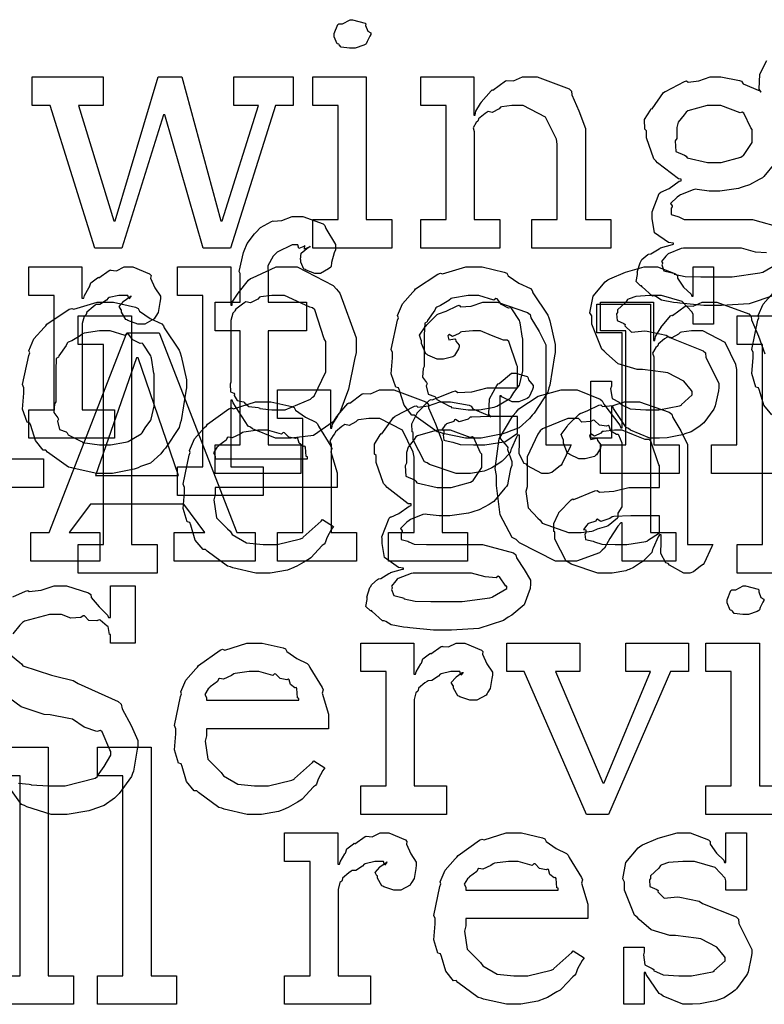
# Model space of a CAD drawing. Extents: x 0 to 8.5, y 0 to 11.
# Tile 240 of 256: x 6.239 to 6.601, y 5.158 to 5.636. Entities that reach past the tile are written whole.
import ezdxf

# ---------------------------------------------------------------- set-up
doc = ezdxf.new("R2010")
doc.units = 0
doc.layers.get('0').update_dxf_attribs({"linetype": 'CONTINUOUS'})

msp = doc.modelspace()

# ---------------------------------------------------------------- linework, layer by layer
at = {"color": 0}
for points in [[(6.40039, 5.6224), (6.39899, 5.6224), (6.39481, 5.62289), (6.39399, 5.62408), (6.39367, 5.62435), (6.3929, 5.62451), (6.3915, 5.62799), (6.3915, 5.62913), (6.3915, 5.62956), (6.3915, 5.62956), (6.39328, 5.634), (6.39367, 5.63433), (6.39367, 5.63433), (6.39561, 5.63433), (6.39919, 5.63629), (6.40039, 5.63629), (6.40039, 5.63629), (6.40653, 5.63465), (6.4069, 5.63433), (6.40679, 5.63346), (6.40788, 5.63064), (6.40929, 5.62983), (6.40929, 5.62956), (6.40929, 5.62913), (6.40875, 5.62836), (6.40756, 5.62571), (6.40712, 5.62457), (6.4069, 5.62435), (6.40597, 5.62386), (6.40175, 5.6224), (6.40039, 5.6224)], [(6.25331, 5.59462), (6.24463, 5.59462), (6.24463, 5.60851), (6.27914, 5.60851), (6.27914, 5.59462), (6.26719, 5.59462), (6.28435, 5.53842), (6.285, 5.53842), (6.30583, 5.60851), (6.31733, 5.60851), (6.33643, 5.53842), (6.33708, 5.53842), (6.35465, 5.59462), (6.34272, 5.59462), (6.34272, 5.60851), (6.37158, 5.60851), (6.37158, 5.59462), (6.3629, 5.59462), (6.34099, 5.52518), (6.32775, 5.52518), (6.30908, 5.59006), (6.30843, 5.59006), (6.28825, 5.52518), (6.27501, 5.52518), (6.25331, 5.59462)], [(6.38108, 5.53907), (6.39344, 5.53907), (6.39344, 5.59462), (6.38108, 5.59462), (6.38108, 5.60851), (6.40712, 5.60851), (6.40712, 5.53907), (6.41949, 5.53907), (6.41949, 5.52518), (6.38108, 5.52518), (6.38108, 5.53907)], [(6.4336, 5.53907), (6.44596, 5.53907), (6.44596, 5.59462), (6.4336, 5.59462), (6.4336, 5.60851), (6.45942, 5.60851), (6.45942, 5.58985), (6.46007, 5.58985), (6.46007, 5.58985), (6.46035, 5.59179), (6.46272, 5.5956), (6.46311, 5.59614), (6.463, 5.59619), (6.46778, 5.60178), (6.46832, 5.60221), (6.46869, 5.60206), (6.47478, 5.6065), (6.47547, 5.60678), (6.47547, 5.60678), (6.47874, 5.60656), (6.48313, 5.60851), (6.4846, 5.60851), (6.49018, 5.60851), (6.50581, 5.60275), (6.50694, 5.60157), (6.50706, 5.59983), (6.51047, 5.59196), (6.51367, 5.58339), (6.51367, 5.58051), (6.51367, 5.53907), (6.52604, 5.53907), (6.52604, 5.52518), (6.48763, 5.52518), (6.48763, 5.53907), (6.5, 5.53907), (6.5, 5.57574), (6.49957, 5.57818), (6.49431, 5.58882), (6.4834, 5.59462), (6.47982, 5.59462), (6.47797, 5.59462), (6.47304, 5.59392), (6.47244, 5.59375), (6.47168, 5.59289), (6.46837, 5.59119), (6.46636, 5.59164), (6.46593, 5.59136), (6.46485, 5.5906), (6.46175, 5.58811), (6.46149, 5.58729), (6.46137, 5.58703), (6.46061, 5.58637), (6.45904, 5.58365), (6.45964, 5.58197), (6.45964, 5.58138), (6.45964, 5.53907), (6.472, 5.53907), (6.472, 5.52518), (6.4336, 5.52518), (6.4336, 5.53907)], [(6.57633, 5.56685), (6.57975, 5.56685), (6.58925, 5.56939), (6.59, 5.56988), (6.59056, 5.57021), (6.59478, 5.5765), (6.59478, 5.57856), (6.59478, 5.5829), (6.59413, 5.58365), (6.59076, 5.59088), (6.59, 5.59136), (6.58903, 5.59104), (6.57949, 5.59462), (6.57633, 5.59462), (6.57292, 5.59462), (6.56342, 5.5919), (6.56267, 5.59136), (6.56174, 5.59011), (6.55881, 5.58643), (6.55811, 5.58382), (6.55811, 5.5829), (6.55811, 5.57856), (6.5574, 5.57731), (6.55767, 5.57221), (6.5619, 5.57042), (6.56267, 5.56988), (6.56315, 5.56912), (6.57303, 5.56685), (6.57633, 5.56685)], [(6.33361, 5.42953), (6.34576, 5.42953), (6.34576, 5.48508), (6.33361, 5.48508), (6.33361, 5.49897), (6.34576, 5.49897), (6.34576, 5.51286), (6.34526, 5.51389), (6.34739, 5.52311), (6.34771, 5.52393), (6.34771, 5.52393), (6.34918, 5.5274), (6.35275, 5.53222), (6.35335, 5.53282), (6.35335, 5.53282), (6.35558, 5.53532), (6.361, 5.53814), (6.36182, 5.53847), (6.36187, 5.53831), (6.366, 5.53863), (6.37099, 5.54064), (6.37267, 5.54064), (6.37625, 5.54064), (6.38612, 5.53706), (6.38699, 5.53629), (6.38737, 5.53483), (6.39219, 5.52701), (6.39219, 5.52436), (6.3915, 5.52294), (6.39025, 5.51824), (6.39008, 5.51633), (6.38981, 5.5159), (6.38872, 5.51514), (6.38482, 5.51286), (6.38351, 5.51286), (6.382, 5.51286), (6.37782, 5.51449), (6.37744, 5.51481), (6.37674, 5.51492), (6.37528, 5.51844), (6.37528, 5.51958), (6.37506, 5.51969), (6.37543, 5.52274), (6.37907, 5.52567), (6.37983, 5.52588), (6.37983, 5.5261), (6.37924, 5.52567), (6.37706, 5.52479), (6.37722, 5.52653), (6.37722, 5.52653), (6.37668, 5.52599), (6.37435, 5.52501), (6.37386, 5.52675), (6.37375, 5.52675), (6.3711, 5.52675), (6.36372, 5.52333), (6.36312, 5.52263), (6.36187, 5.52138), (6.35915, 5.51665), (6.35943, 5.51269), (6.35943, 5.51133), (6.35943, 5.49897), (6.3781, 5.49897), (6.3781, 5.48508), (6.35943, 5.48508), (6.35943, 5.42953), (6.37528, 5.42953), (6.37528, 5.41564), (6.33361, 5.41564), (6.33361, 5.42953)], [(6.24294, 5.44667), (6.25532, 5.44667), (6.25532, 5.50222), (6.24294, 5.50222), (6.24294, 5.51611), (6.26878, 5.51611), (6.26878, 5.50092), (6.26964, 5.50092), (6.26964, 5.50092), (6.26997, 5.50211), (6.27214, 5.50592), (6.27246, 5.50635), (6.27246, 5.50635), (6.27317, 5.50836), (6.27636, 5.51079), (6.27681, 5.51112), (6.27707, 5.51085), (6.28212, 5.51438), (6.28267, 5.5146), (6.28267, 5.51449), (6.2856, 5.51421), (6.28939, 5.51611), (6.29069, 5.51611), (6.29362, 5.51611), (6.30165, 5.51269), (6.3024, 5.51199), (6.30214, 5.51064), (6.30425, 5.50597), (6.30697, 5.5019), (6.30697, 5.50049), (6.30675, 5.49886), (6.30593, 5.49393), (6.30479, 5.49214), (6.30436, 5.4916), (6.30393, 5.49078), (6.29937, 5.48833), (6.29785, 5.48833), (6.29606, 5.48833), (6.29113, 5.48996), (6.29069, 5.49029), (6.29021, 5.49046), (6.28808, 5.49408), (6.28808, 5.49528), (6.28782, 5.49528), (6.28694, 5.4969), (6.28917, 5.4994), (6.28939, 5.49962), (6.28933, 5.49962), (6.28928, 5.49962), (6.29232, 5.50174), (6.29264, 5.50179), (6.29264, 5.50201), (6.29254, 5.50163), (6.29156, 5.50049), (6.29107, 5.50222), (6.2909, 5.50222), (6.29031, 5.50222), (6.28896, 5.50222), (6.28851, 5.50222), (6.28678, 5.50222), (6.28212, 5.50114), (6.28157, 5.50092), (6.28082, 5.5), (6.27756, 5.49783), (6.27567, 5.49778), (6.27528, 5.49744), (6.27419, 5.49669), (6.27111, 5.49414), (6.27089, 5.493), (6.27072, 5.49268), (6.26981, 5.49197), (6.26899, 5.48861), (6.26899, 5.48747), (6.26899, 5.44667), (6.28461, 5.44667), (6.28461, 5.43278), (6.24294, 5.43278), (6.24294, 5.44667)], [(6.31521, 5.41889), (6.32758, 5.41889), (6.32758, 5.50222), (6.31521, 5.50222), (6.31521, 5.51611), (6.34125, 5.51611), (6.34125, 5.49744), (6.3419, 5.49744), (6.3419, 5.49897), (6.34478, 5.50336), (6.34978, 5.5096), (6.35081, 5.51047), (6.35172, 5.51074), (6.36322, 5.51611), (6.36708, 5.51611), (6.37349, 5.51611), (6.39106, 5.50711), (6.39268, 5.50526), (6.39421, 5.50325), (6.40224, 5.48167), (6.40224, 5.47444), (6.40136, 5.47108), (6.39849, 5.4566), (6.39426, 5.44526), (6.39268, 5.44342), (6.391, 5.44075), (6.38135, 5.43414), (6.37061, 5.43278), (6.36708, 5.43278), (6.36301, 5.43278), (6.35183, 5.43733), (6.35081, 5.43821), (6.34972, 5.43869), (6.34233, 5.44997), (6.3419, 5.45122), (6.34125, 5.45122), (6.34125, 5.41889), (6.35688, 5.41889), (6.35688, 5.405), (6.31521, 5.405), (6.31521, 5.41889)], [(6.45942, 5.43278), (6.45535, 5.43278), (6.44433, 5.43517), (6.44314, 5.4356), (6.44163, 5.43587), (6.43143, 5.44319), (6.43056, 5.44407), (6.42925, 5.44407), (6.42551, 5.44879), (6.42318, 5.45606), (6.42275, 5.45731), (6.4215, 5.45768), (6.41928, 5.46408), (6.41992, 5.4719), (6.41992, 5.47444), (6.41928, 5.47601), (6.42225, 5.49013), (6.42275, 5.49138), (6.42231, 5.49246), (6.42475, 5.49821), (6.42969, 5.50375), (6.43056, 5.50461), (6.43104, 5.50537), (6.44189, 5.51264), (6.44314, 5.51307), (6.44412, 5.51269), (6.45557, 5.51611), (6.45942, 5.51611), (6.46343, 5.51611), (6.47424, 5.51361), (6.47547, 5.51307), (6.47607, 5.51172), (6.48128, 5.50819), (6.48699, 5.50558), (6.48785, 5.50461), (6.48817, 5.50353), (6.49539, 5.49268), (6.49588, 5.49138), (6.49636, 5.48986), (6.49892, 5.47831), (6.49892, 5.47444), (6.49864, 5.47288), (6.49636, 5.45861), (6.49588, 5.45731), (6.49539, 5.45518), (6.48872, 5.44504), (6.48785, 5.44407), (6.48654, 5.44233), (6.48144, 5.43782), (6.47667, 5.43614), (6.47547, 5.4356), (6.47358, 5.4349), (6.46294, 5.43278), (6.45942, 5.43278)], [(6.54844, 5.43278), (6.54497, 5.43278), (6.53554, 5.43679), (6.53456, 5.43756), (6.53358, 5.43799), (6.52729, 5.44721), (6.52696, 5.44819), (6.52632, 5.44819), (6.52632, 5.43278), (6.51633, 5.43278), (6.51633, 5.46056), (6.52632, 5.46056), (6.52632, 5.45817), (6.52588, 5.45682), (6.52664, 5.45204), (6.53011, 5.45025), (6.53087, 5.44971), (6.53076, 5.44928), (6.53549, 5.44706), (6.54308, 5.44667), (6.54563, 5.44667), (6.54932, 5.44667), (6.55951, 5.44851), (6.56039, 5.44883), (6.56022, 5.44906), (6.5656, 5.45394), (6.5656, 5.45557), (6.56526, 5.45606), (6.56158, 5.4605), (6.55382, 5.46457), (6.55149, 5.4649), (6.5415, 5.46619), (6.53879, 5.46619), (6.52968, 5.46903), (6.52387, 5.47407), (6.52285, 5.4751), (6.5216, 5.47613), (6.51676, 5.48822), (6.51676, 5.49224), (6.5159, 5.49382), (6.51742, 5.50179), (6.52328, 5.50879), (6.52458, 5.50982), (6.5255, 5.51025), (6.5331, 5.51361), (6.54232, 5.51611), (6.54542, 5.51611), (6.54867, 5.51611), (6.55757, 5.51269), (6.55843, 5.51199), (6.55843, 5.51058), (6.56142, 5.50629), (6.56506, 5.50288), (6.56538, 5.50179), (6.56603, 5.50179), (6.56603, 5.51611), (6.57601, 5.51611), (6.57601, 5.48833), (6.56603, 5.48833), (6.56603, 5.49289), (6.56565, 5.49408), (6.56082, 5.49935), (6.55072, 5.50222), (6.54736, 5.50222), (6.54503, 5.50222), (6.53814, 5.50174), (6.53489, 5.5006), (6.53413, 5.50028), (6.53331, 5.49897), (6.52935, 5.49522), (6.52935, 5.49397), (6.52886, 5.49333), (6.52908, 5.49007), (6.53239, 5.48856), (6.53304, 5.48812), (6.53282, 5.48747), (6.53603, 5.48438), (6.54254, 5.48503), (6.54368, 5.48486), (6.553, 5.48292), (6.55469, 5.48178), (6.57101, 5.47526), (6.5721, 5.47424), (6.57232, 5.47211), (6.57568, 5.46533), (6.57861, 5.45947), (6.57861, 5.45751), (6.57835, 5.45578), (6.57676, 5.44851), (6.57644, 5.44775), (6.57607, 5.44694), (6.57124, 5.44032), (6.57058, 5.43972), (6.56928, 5.43869), (6.56511, 5.43593), (6.56196, 5.43485), (6.56104, 5.43451), (6.55914, 5.43414), (6.5535, 5.433), (6.54969, 5.43278), (6.54844, 5.43278)], [(6.36317, 5.44667), (6.36762, 5.44667), (6.37989, 5.45176), (6.38097, 5.45275), (6.38178, 5.45329), (6.38747, 5.46511), (6.38747, 5.46903), (6.38747, 5.47987), (6.38667, 5.48112), (6.38206, 5.49517), (6.38097, 5.49615), (6.37967, 5.49653), (6.36729, 5.50222), (6.36317, 5.50222), (6.36117, 5.50222), (6.35579, 5.50151), (6.35514, 5.50136), (6.35433, 5.50043), (6.35075, 5.49864), (6.34847, 5.49903), (6.34799, 5.49875), (6.3469, 5.49794), (6.34369, 5.4955), (6.34315, 5.49468), (6.34299, 5.49442), (6.34212, 5.49354), (6.34125, 5.48996), (6.34125, 5.48876), (6.34125, 5.46013), (6.34093, 5.45904), (6.34104, 5.45535), (6.34272, 5.45469), (6.34299, 5.45426), (6.34283, 5.45361), (6.34435, 5.45111), (6.34744, 5.45047), (6.34799, 5.45014), (6.34793, 5.45008), (6.34993, 5.44819), (6.35449, 5.44769), (6.35514, 5.44754), (6.35536, 5.44732), (6.36122, 5.44667), (6.36317, 5.44667)], [(6.45942, 5.44667), (6.46208, 5.44667), (6.46929, 5.44797), (6.47006, 5.44819), (6.4706, 5.44835), (6.47694, 5.4521), (6.47743, 5.45253), (6.47743, 5.45253), (6.47879, 5.45503), (6.48156, 5.45865), (6.48178, 5.45925), (6.48178, 5.45925), (6.48329, 5.4656), (6.48329, 5.46772), (6.48329, 5.48118), (6.48313, 5.48139), (6.48199, 5.48882), (6.48178, 5.48942), (6.48156, 5.49001), (6.47792, 5.49571), (6.47743, 5.49615), (6.47635, 5.49604), (6.47293, 5.49783), (6.47081, 5.50049), (6.47006, 5.50071), (6.46907, 5.49994), (6.46181, 5.50222), (6.45942, 5.50222), (6.45665, 5.50222), (6.44911, 5.50097), (6.44835, 5.50071), (6.44721, 5.49972), (6.44325, 5.49729), (6.44135, 5.49658), (6.44097, 5.49615), (6.44043, 5.49507), (6.43685, 5.49007), (6.43664, 5.48942), (6.43554, 5.48872), (6.43533, 5.48307), (6.43533, 5.48118), (6.43533, 5.46772), (6.43474, 5.46664), (6.43451, 5.46246), (6.43642, 5.4599), (6.43664, 5.45925), (6.43619, 5.45822), (6.43712, 5.45415), (6.44049, 5.45307), (6.44097, 5.45253), (6.4414, 5.45161), (6.4476, 5.44846), (6.44835, 5.44819), (6.4484, 5.44781), (6.45665, 5.44667), (6.45942, 5.44667)], [(6.28011, 5.41564), (6.27604, 5.41564), (6.26503, 5.41803), (6.26383, 5.41846), (6.26232, 5.41872), (6.25211, 5.42606), (6.25125, 5.42692), (6.24994, 5.42692), (6.24621, 5.43164), (6.24387, 5.43892), (6.24343, 5.44015), (6.24219, 5.44054), (6.23996, 5.44694), (6.24061, 5.45475), (6.24061, 5.45731), (6.23996, 5.45888), (6.24294, 5.47299), (6.24343, 5.47424), (6.243, 5.47532), (6.24544, 5.48107), (6.25038, 5.4866), (6.25125, 5.48747), (6.25174, 5.48822), (6.26258, 5.4955), (6.26383, 5.49593), (6.26481, 5.49556), (6.27626, 5.49897), (6.28011, 5.49897), (6.28413, 5.49897), (6.29492, 5.49647), (6.29617, 5.49593), (6.29676, 5.49457), (6.30197, 5.49104), (6.30767, 5.48844), (6.30854, 5.48747), (6.30886, 5.48639), (6.31608, 5.47553), (6.31657, 5.47424), (6.31706, 5.47271), (6.31961, 5.46115), (6.31961, 5.45731), (6.31933, 5.45574), (6.31706, 5.44146), (6.31657, 5.44015), (6.31608, 5.43804), (6.3094, 5.4279), (6.30854, 5.42692), (6.30724, 5.42518), (6.30214, 5.42068), (6.29736, 5.419), (6.29617, 5.41846), (6.29428, 5.41775), (6.28364, 5.41564), (6.28011, 5.41564)], [(6.45551, 5.41564), (6.45079, 5.41564), (6.43778, 5.41997), (6.43664, 5.42085), (6.43539, 5.42133), (6.4299, 5.43207), (6.4299, 5.4356), (6.42936, 5.43587), (6.42931, 5.43978), (6.43153, 5.44428), (6.43186, 5.44493), (6.43175, 5.44504), (6.43782, 5.45122), (6.43858, 5.45167), (6.43907, 5.45144), (6.44928, 5.45557), (6.45053, 5.45578), (6.45167, 5.45503), (6.4585, 5.4554), (6.46582, 5.45731), (6.46832, 5.45731), (6.48068, 5.45731), (6.48068, 5.46772), (6.48036, 5.46826), (6.47651, 5.47982), (6.47569, 5.48053), (6.47385, 5.48053), (6.46804, 5.48281), (6.46268, 5.48508), (6.46094, 5.48508), (6.45893, 5.48508), (6.4535, 5.48454), (6.4529, 5.48443), (6.45226, 5.48367), (6.44911, 5.48226), (6.44738, 5.48329), (6.44706, 5.48313), (6.44706, 5.48292), (6.44678, 5.48258), (6.44732, 5.48063), (6.45019, 5.48118), (6.45053, 5.48096), (6.45068, 5.48004), (6.45226, 5.47797), (6.45226, 5.47726), (6.45199, 5.47629), (6.45008, 5.47304), (6.44965, 5.47271), (6.44922, 5.47233), (6.44467, 5.47119), (6.44314, 5.47119), (6.44151, 5.47119), (6.43707, 5.47319), (6.43664, 5.47358), (6.43608, 5.47379), (6.43403, 5.47885), (6.43403, 5.48053), (6.43386, 5.48053), (6.433, 5.48296), (6.43582, 5.48693), (6.43619, 5.48747), (6.43647, 5.48785), (6.44163, 5.49289), (6.44228, 5.49333), (6.44228, 5.49328), (6.44596, 5.49463), (6.45128, 5.49724), (6.45226, 5.49744), (6.45296, 5.49669), (6.45817, 5.49707), (6.46382, 5.49897), (6.46571, 5.49897), (6.47097, 5.49897), (6.48546, 5.49393), (6.48676, 5.49289), (6.48719, 5.49126), (6.49121, 5.48475), (6.49436, 5.47819), (6.49436, 5.47597), (6.49436, 5.42953), (6.50672, 5.42953), (6.50629, 5.4286), (6.50244, 5.42046), (6.50196, 5.41976), (6.50076, 5.41894), (6.49735, 5.41618), (6.49556, 5.41564), (6.49501, 5.41564), (6.49251, 5.41564), (6.48557, 5.41943), (6.48503, 5.42019), (6.48383, 5.42057), (6.48139, 5.42518), (6.48156, 5.43088), (6.48156, 5.43278), (6.48156, 5.43431), (6.48068, 5.43431), (6.48014, 5.43332), (6.47775, 5.42774), (6.47743, 5.42714), (6.47711, 5.42567), (6.47314, 5.42171), (6.47265, 5.42128), (6.47151, 5.42057), (6.4681, 5.41835), (6.46599, 5.41743), (6.46528, 5.41715), (6.46442, 5.41678), (6.45774, 5.41564), (6.45551, 5.41564)], [(6.50558, 5.37299), (6.49918, 5.37299), (6.48161, 5.38189), (6.47999, 5.38363), (6.47803, 5.38456), (6.47228, 5.39551), (6.47043, 5.40989), (6.47043, 5.41465), (6.46972, 5.41803), (6.47174, 5.43246), (6.47835, 5.44374), (6.47999, 5.44547), (6.48128, 5.44706), (6.49072, 5.45324), (6.50185, 5.45632), (6.50558, 5.45632), (6.50965, 5.45632), (6.52083, 5.45182), (6.52186, 5.4509), (6.52257, 5.44933), (6.53049, 5.43918), (6.53097, 5.43788), (6.53163, 5.43788), (6.53163, 5.4841), (6.51926, 5.4841), (6.51926, 5.49799), (6.54531, 5.49799), (6.54531, 5.38688), (6.55767, 5.38688), (6.55767, 5.37299), (6.53163, 5.37299), (6.53163, 5.39165), (6.53097, 5.39165), (6.5294, 5.39003), (6.52561, 5.38396), (6.52289, 5.37939), (6.52186, 5.37842), (6.52051, 5.37706), (6.50928, 5.37299), (6.50558, 5.37299)], [(6.26693, 5.38113), (6.27929, 5.38113), (6.27929, 5.47835), (6.26693, 5.47835), (6.26693, 5.49224), (6.29297, 5.49224), (6.29297, 5.38113), (6.30533, 5.38113), (6.30533, 5.36724), (6.26693, 5.36724), (6.26693, 5.38113)], [(6.58746, 5.38113), (6.59983, 5.38113), (6.59983, 5.47835), (6.58746, 5.47835), (6.58746, 5.49224), (6.6135, 5.49224), (6.6135, 5.38113), (6.62587, 5.38113), (6.62587, 5.36724), (6.58746, 5.36724), (6.58746, 5.38113)], [(6.24393, 5.38688), (6.25282, 5.38688), (6.29058, 5.4841), (6.30643, 5.4841), (6.34418, 5.38688), (6.35308, 5.38688), (6.35308, 5.37299), (6.31358, 5.37299), (6.31358, 5.38688), (6.32856, 5.38688), (6.31836, 5.40076), (6.273, 5.40076), (6.26258, 5.38688), (6.27756, 5.38688), (6.27756, 5.37299), (6.24393, 5.37299), (6.24393, 5.38688)], [(6.28011, 5.42953), (6.28276, 5.42953), (6.28999, 5.43083), (6.29075, 5.43104), (6.29129, 5.43121), (6.29764, 5.43494), (6.29812, 5.43539), (6.29812, 5.43539), (6.29949, 5.43788), (6.30225, 5.44151), (6.30246, 5.44211), (6.30246, 5.44211), (6.30399, 5.44846), (6.30399, 5.45057), (6.30399, 5.46403), (6.30382, 5.46425), (6.30268, 5.47168), (6.30246, 5.47228), (6.30225, 5.47288), (6.29861, 5.47857), (6.29812, 5.479), (6.29704, 5.47889), (6.29362, 5.48068), (6.2915, 5.48335), (6.29075, 5.48356), (6.28976, 5.48281), (6.2825, 5.48508), (6.28011, 5.48508), (6.27735, 5.48508), (6.26981, 5.48383), (6.26904, 5.48356), (6.2679, 5.48258), (6.26394, 5.48014), (6.26204, 5.47944), (6.26167, 5.479), (6.26112, 5.47792), (6.25754, 5.47293), (6.25732, 5.47228), (6.25624, 5.47157), (6.25603, 5.46593), (6.25603, 5.46403), (6.25603, 5.45057), (6.25543, 5.44949), (6.25521, 5.44532), (6.25711, 5.44276), (6.25732, 5.44211), (6.25689, 5.44108), (6.25782, 5.43701), (6.26118, 5.43593), (6.26167, 5.43539), (6.2621, 5.43446), (6.26828, 5.43132), (6.26904, 5.43104), (6.2691, 5.43067), (6.27735, 5.42953), (6.28011, 5.42953)], [(6.27539, 5.41465), (6.31575, 5.41465), (6.29622, 5.47194), (6.29536, 5.47194), (6.27539, 5.41465)], [(6.44407, 5.33946), (6.43983, 5.33946), (6.42828, 5.34056), (6.42714, 5.34076), (6.42513, 5.34088), (6.41922, 5.34201), (6.41656, 5.34369), (6.41585, 5.34403), (6.41499, 5.34397), (6.40989, 5.34853), (6.40956, 5.34901), (6.40907, 5.3489), (6.40696, 5.35101), (6.40761, 5.35444), (6.40761, 5.35553), (6.40744, 5.35558), (6.40886, 5.36014), (6.40913, 5.36051), (6.40913, 5.36051), (6.40972, 5.36171), (6.4126, 5.36415), (6.41303, 5.36442), (6.41303, 5.36442), (6.41411, 5.36453), (6.41813, 5.36703), (6.41868, 5.36724), (6.41883, 5.36746), (6.42464, 5.36908), (6.42518, 5.36919), (6.42518, 5.36963), (6.42275, 5.37001), (6.41596, 5.37478), (6.41476, 5.38167), (6.41476, 5.38396), (6.41471, 5.38488), (6.41818, 5.39393), (6.41889, 5.39458), (6.419, 5.39442), (6.42296, 5.39621), (6.4279, 5.39979), (6.42888, 5.40001), (6.42888, 5.40088), (6.42751, 5.40093), (6.41726, 5.40881), (6.4165, 5.40978), (6.41553, 5.41075), (6.41194, 5.42096), (6.41194, 5.42432), (6.41114, 5.42507), (6.41108, 5.4299), (6.4139, 5.4344), (6.41433, 5.43517), (6.41471, 5.435), (6.42031, 5.44287), (6.42106, 5.44342), (6.42122, 5.44347), (6.4305, 5.44835), (6.43147, 5.44862), (6.43218, 5.44797), (6.43739, 5.44862), (6.44287, 5.45057), (6.44472, 5.45057), (6.44808, 5.45057), (6.45719, 5.44879), (6.45817, 5.4484), (6.45893, 5.4471), (6.46707, 5.44374), (6.46772, 5.44319), (6.46674, 5.4445), (6.46707, 5.45193), (6.4706, 5.45844), (6.47119, 5.45925), (6.47168, 5.45942), (6.47781, 5.46446), (6.47987, 5.46446), (6.47987, 5.46446), (6.48529, 5.46283), (6.48574, 5.46251), (6.486, 5.46126), (6.48833, 5.4585), (6.48833, 5.45751), (6.48796, 5.45643), (6.48633, 5.45285), (6.48594, 5.45253), (6.4854, 5.45204), (6.48122, 5.45057), (6.47987, 5.45057), (6.47808, 5.45057), (6.4731, 5.45296), (6.47271, 5.4534), (6.47206, 5.4534), (6.47206, 5.43386), (6.47217, 5.43261), (6.47564, 5.42882), (6.47597, 5.42822), (6.47575, 5.42725), (6.47792, 5.4215), (6.47792, 5.41954), (6.47732, 5.41797), (6.47624, 5.41287), (6.47575, 5.4101), (6.47532, 5.40935), (6.47444, 5.40858), (6.46913, 5.40207), (6.46837, 5.40153), (6.46679, 5.40061), (6.46203, 5.398), (6.45893, 5.39708), (6.45796, 5.39675), (6.45676, 5.39632), (6.44769, 5.39501), (6.44472, 5.39501), (6.44254, 5.39501), (6.43668, 5.39578), (6.43604, 5.39589), (6.43463, 5.39567), (6.4286, 5.39324), (6.428, 5.39285), (6.42686, 5.39199), (6.42367, 5.38894), (6.42453, 5.38781), (6.42453, 5.38743), (6.42399, 5.38678), (6.42404, 5.38363), (6.42725, 5.38271), (6.42779, 5.38243), (6.42779, 5.38243), (6.43033, 5.38129), (6.43636, 5.38113), (6.43842, 5.38113), (6.45817, 5.38113), (6.4636, 5.38113), (6.47868, 5.37701), (6.47987, 5.37614), (6.48019, 5.37457), (6.48394, 5.36903), (6.48703, 5.36382), (6.48703, 5.36203), (6.48676, 5.35965), (6.48389, 5.35183), (6.47797, 5.34679), (6.47618, 5.34576), (6.47385, 5.34418), (6.46192, 5.34028), (6.44851, 5.33946), (6.44407, 5.33946)], [(6.36393, 5.38688), (6.37631, 5.38688), (6.37631, 5.44243), (6.36393, 5.44243), (6.36393, 5.45632), (6.38976, 5.45632), (6.38976, 5.43767), (6.3904, 5.43767), (6.3904, 5.43767), (6.39068, 5.43961), (6.39307, 5.44342), (6.39344, 5.44396), (6.39333, 5.44401), (6.39811, 5.4496), (6.39865, 5.45003), (6.39903, 5.44987), (6.40511, 5.45432), (6.40582, 5.45458), (6.40582, 5.45458), (6.40907, 5.45437), (6.41347, 5.45632), (6.41493, 5.45632), (6.42051, 5.45632), (6.43614, 5.45057), (6.43728, 5.44938), (6.43739, 5.44764), (6.44081, 5.43978), (6.44401, 5.43121), (6.44401, 5.42833), (6.44401, 5.38688), (6.45638, 5.38688), (6.45638, 5.37299), (6.41797, 5.37299), (6.41797, 5.38688), (6.43033, 5.38688), (6.43033, 5.42356), (6.4299, 5.426), (6.42464, 5.43664), (6.41374, 5.44243), (6.41015, 5.44243), (6.40831, 5.44243), (6.40338, 5.44174), (6.40278, 5.44157), (6.40201, 5.44069), (6.39871, 5.43901), (6.39671, 5.43946), (6.39626, 5.43918), (6.39518, 5.43842), (6.39208, 5.43593), (6.39182, 5.43511), (6.39171, 5.43485), (6.39094, 5.43419), (6.38938, 5.43147), (6.38997, 5.42979), (6.38997, 5.42919), (6.38997, 5.38688), (6.40235, 5.38688), (6.40235, 5.37299), (6.36393, 5.37299), (6.36393, 5.38688)], [(6.35753, 5.36724), (6.3534, 5.36724), (6.34224, 5.36979), (6.34104, 5.37028), (6.33963, 5.37056), (6.32969, 5.37788), (6.32889, 5.37875), (6.32769, 5.37869), (6.32394, 5.38331), (6.32172, 5.39051), (6.32129, 5.39176), (6.32004, 5.39214), (6.31803, 5.39865), (6.31868, 5.40636), (6.31868, 5.4089), (6.31803, 5.41049), (6.32101, 5.42458), (6.3215, 5.42583), (6.32107, 5.42686), (6.32351, 5.43251), (6.32844, 5.43799), (6.32932, 5.43886), (6.32981, 5.43961), (6.34028, 5.44706), (6.34147, 5.44754), (6.34244, 5.44715), (6.35325, 5.45057), (6.35688, 5.45057), (6.36068, 5.45057), (6.37093, 5.44824), (6.37207, 5.44775), (6.37272, 5.4464), (6.37756, 5.44299), (6.3826, 5.4406), (6.38336, 5.43972), (6.38385, 5.43864), (6.38986, 5.42899), (6.39031, 5.42779), (6.38992, 5.42622), (6.3929, 5.41601), (6.3929, 5.4126), (6.3929, 5.4089), (6.33365, 5.4089), (6.33365, 5.40543), (6.33296, 5.40283), (6.33431, 5.39404), (6.33963, 5.38872), (6.34082, 5.38764), (6.34185, 5.38601), (6.34885, 5.38194), (6.35699, 5.38113), (6.35969, 5.38113), (6.36382, 5.38113), (6.37517, 5.38385), (6.37619, 5.38439), (6.37642, 5.38471), (6.38514, 5.39242), (6.38574, 5.39328), (6.39117, 5.38981), (6.39019, 5.38861), (6.38792, 5.38444), (6.38704, 5.382), (6.38661, 5.38135), (6.38564, 5.38064), (6.38015, 5.37472), (6.37944, 5.37418), (6.37793, 5.37326), (6.37337, 5.37056), (6.37076, 5.36951), (6.3699, 5.36919), (6.36871, 5.36871), (6.36029, 5.36724), (6.35753, 5.36724)], [(6.52447, 5.36724), (6.51975, 5.36724), (6.50672, 5.37158), (6.50558, 5.37244), (6.50435, 5.37294), (6.49886, 5.38368), (6.49886, 5.38721), (6.49832, 5.38747), (6.49826, 5.39139), (6.50049, 5.39589), (6.50082, 5.39654), (6.50071, 5.39665), (6.50678, 5.40283), (6.50754, 5.40326), (6.50803, 5.40306), (6.51824, 5.40717), (6.51947, 5.40739), (6.52061, 5.40663), (6.52746, 5.40701), (6.53478, 5.4089), (6.53728, 5.4089), (6.54964, 5.4089), (6.54964, 5.41932), (6.54932, 5.41986), (6.54546, 5.43143), (6.54465, 5.43213), (6.54281, 5.43213), (6.537, 5.4344), (6.53163, 5.43668), (6.52989, 5.43668), (6.52789, 5.43668), (6.52246, 5.43614), (6.52186, 5.43604), (6.52121, 5.43528), (6.51807, 5.43386), (6.51633, 5.4349), (6.516, 5.43474), (6.516, 5.43451), (6.51574, 5.43419), (6.51628, 5.43224), (6.51915, 5.43278), (6.51947, 5.43257), (6.51964, 5.43164), (6.52121, 5.42958), (6.52121, 5.42888), (6.52094, 5.4279), (6.51904, 5.42464), (6.51861, 5.42432), (6.51818, 5.42393), (6.51361, 5.42279), (6.5121, 5.42279), (6.51047, 5.42279), (6.50603, 5.42481), (6.50558, 5.42518), (6.50504, 5.4254), (6.50299, 5.43044), (6.50299, 5.43213), (6.50282, 5.43213), (6.50196, 5.43457), (6.50478, 5.43853), (6.50515, 5.43907), (6.50543, 5.43946), (6.51058, 5.4445), (6.51124, 5.44493), (6.51124, 5.44488), (6.51492, 5.44624), (6.52024, 5.44883), (6.52121, 5.44906), (6.52192, 5.44829), (6.52713, 5.44868), (6.53276, 5.45057), (6.53467, 5.45057), (6.53993, 5.45057), (6.55442, 5.44553), (6.55572, 5.4445), (6.55615, 5.44287), (6.56017, 5.43636), (6.56332, 5.42979), (6.56332, 5.42757), (6.56332, 5.38113), (6.57568, 5.38113), (6.57525, 5.38021), (6.5714, 5.37207), (6.5709, 5.37136), (6.56972, 5.37056), (6.56629, 5.36778), (6.56451, 5.36724), (6.56396, 5.36724), (6.56147, 5.36724), (6.55453, 5.37104), (6.55399, 5.37181), (6.55279, 5.37218), (6.55035, 5.37679), (6.55051, 5.38249), (6.55051, 5.38439), (6.55051, 5.3859), (6.54964, 5.3859), (6.5491, 5.38493), (6.54671, 5.37935), (6.54639, 5.37875), (6.54606, 5.37728), (6.5421, 5.37332), (6.54161, 5.37289), (6.54047, 5.37218), (6.53706, 5.36996), (6.53494, 5.36903), (6.53424, 5.36876), (6.53336, 5.36838), (6.52669, 5.36724), (6.52447, 5.36724)], [(6.46137, 5.42953), (6.46479, 5.42953), (6.47407, 5.43099), (6.47504, 5.43126), (6.47499, 5.43143), (6.48068, 5.43522), (6.48068, 5.43647), (6.48068, 5.44342), (6.46983, 5.44342), (6.46679, 5.44342), (6.4585, 5.44308), (6.45768, 5.44299), (6.4566, 5.44211), (6.45231, 5.44075), (6.45053, 5.44185), (6.45008, 5.44168), (6.44971, 5.44086), (6.44618, 5.43972), (6.44596, 5.43951), (6.44536, 5.43892), (6.44379, 5.43685), (6.44488, 5.43658), (6.44488, 5.43647), (6.44488, 5.43494), (6.4445, 5.43451), (6.44476, 5.43192), (6.44846, 5.4311), (6.44922, 5.43083), (6.44922, 5.43083), (6.45269, 5.42969), (6.45921, 5.42953), (6.46137, 5.42953)], [(6.50971, 5.38688), (6.51167, 5.38688), (6.51687, 5.38764), (6.51753, 5.38775), (6.51753, 5.38775), (6.51964, 5.38872), (6.52414, 5.39008), (6.52468, 5.39035), (6.52468, 5.39035), (6.52935, 5.3941), (6.52968, 5.39447), (6.52968, 5.39447), (6.52962, 5.39632), (6.53163, 5.39936), (6.53163, 5.40033), (6.53163, 5.42899), (6.53163, 5.43039), (6.53, 5.43425), (6.52968, 5.43463), (6.52881, 5.43457), (6.52604, 5.43625), (6.52522, 5.43869), (6.52468, 5.43896), (6.52387, 5.43858), (6.52046, 5.43918), (6.51818, 5.44146), (6.51753, 5.44157), (6.51633, 5.44097), (6.51188, 5.4406), (6.51025, 5.44243), (6.50971, 5.44243), (6.50521, 5.44243), (6.49278, 5.43739), (6.49169, 5.43636), (6.4905, 5.43474), (6.4854, 5.42378), (6.4854, 5.42008), (6.4854, 5.40924), (6.48465, 5.40696), (6.48579, 5.39899), (6.49061, 5.39399), (6.49169, 5.39296), (6.49262, 5.39144), (6.50543, 5.38688), (6.50971, 5.38688)], [(6.33365, 5.42279), (6.37858, 5.42279), (6.37858, 5.42367), (6.37782, 5.42393), (6.3775, 5.4285), (6.37728, 5.42888), (6.37657, 5.42882), (6.3744, 5.43033), (6.37381, 5.43272), (6.37337, 5.433), (6.37267, 5.43261), (6.36951, 5.43326), (6.36729, 5.43549), (6.36664, 5.4356), (6.36594, 5.43474), (6.3591, 5.43668), (6.35688, 5.43668), (6.35439, 5.43668), (6.3476, 5.43582), (6.3469, 5.4356), (6.34581, 5.43474), (6.34185, 5.43294), (6.33996, 5.43326), (6.33951, 5.433), (6.33897, 5.43186), (6.33539, 5.42931), (6.33518, 5.42888), (6.33442, 5.42828), (6.33274, 5.42562), (6.33365, 5.42415), (6.33365, 5.42367), (6.33365, 5.42279)], [(6.44493, 5.4089), (6.44835, 5.4089), (6.45785, 5.41146), (6.45861, 5.41194), (6.45915, 5.41228), (6.46338, 5.41857), (6.46338, 5.42063), (6.46338, 5.42497), (6.46272, 5.42572), (6.45936, 5.43294), (6.45861, 5.43343), (6.45763, 5.43311), (6.44808, 5.43668), (6.44493, 5.43668), (6.44151, 5.43668), (6.43201, 5.43397), (6.43126, 5.43343), (6.43033, 5.43218), (6.4274, 5.4285), (6.42671, 5.42589), (6.42671, 5.42497), (6.42671, 5.42063), (6.426, 5.41938), (6.42626, 5.41428), (6.4305, 5.41249), (6.43126, 5.41194), (6.43175, 5.41118), (6.44163, 5.4089), (6.44493, 5.4089)], [(6.20665, 5.42279), (6.25006, 5.42279), (6.25006, 5.4089), (6.20665, 5.4089), (6.20665, 5.42279)], [(6.53033, 5.38113), (6.53375, 5.38113), (6.54303, 5.3826), (6.544, 5.38286), (6.54394, 5.38303), (6.54964, 5.38683), (6.54964, 5.38807), (6.54964, 5.39501), (6.53879, 5.39501), (6.53575, 5.39501), (6.52746, 5.39469), (6.52664, 5.39458), (6.52556, 5.39372), (6.52126, 5.39236), (6.51947, 5.39344), (6.51904, 5.39328), (6.51867, 5.39247), (6.51514, 5.39133), (6.51492, 5.39111), (6.51432, 5.39051), (6.51275, 5.38846), (6.51383, 5.38818), (6.51383, 5.38807), (6.51383, 5.38656), (6.51346, 5.38612), (6.51372, 5.38351), (6.51742, 5.38271), (6.51818, 5.38243), (6.51818, 5.38243), (6.52165, 5.38129), (6.52815, 5.38113), (6.53033, 5.38113)], [(6.41976, 5.35986), (6.41943, 5.35921), (6.42046, 5.35628), (6.42443, 5.35536), (6.4254, 5.35508), (6.42546, 5.35465), (6.43083, 5.35357), (6.43847, 5.35335), (6.44103, 5.35335), (6.44883, 5.35335), (6.45372, 5.35335), (6.46718, 5.35519), (6.46837, 5.35553), (6.46853, 5.35568), (6.47553, 5.35965), (6.47553, 5.36094), (6.47504, 5.36083), (6.4719, 5.36546), (6.47119, 5.36572), (6.47032, 5.36496), (6.465, 5.36535), (6.45822, 5.36724), (6.456, 5.36724), (6.42996, 5.36724), (6.42888, 5.36708), (6.42253, 5.36453), (6.42215, 5.36421), (6.42144, 5.36339), (6.41932, 5.36083), (6.41976, 5.36014), (6.41976, 5.35986)], [(6.59158, 5.34711), (6.59017, 5.34711), (6.58599, 5.3476), (6.58518, 5.34879), (6.58485, 5.34907), (6.5841, 5.34924), (6.58268, 5.35271), (6.58268, 5.35385), (6.58268, 5.35428), (6.58268, 5.35428), (6.58447, 5.35872), (6.58485, 5.35906), (6.58485, 5.35906), (6.58681, 5.35906), (6.59039, 5.361), (6.59158, 5.361), (6.59158, 5.361), (6.59771, 5.35938), (6.5981, 5.35906), (6.59799, 5.35818), (6.59907, 5.35536), (6.60047, 5.35454), (6.60047, 5.35428), (6.60047, 5.35385), (6.59993, 5.35308), (6.59874, 5.35042), (6.59831, 5.34928), (6.5981, 5.34907), (6.59717, 5.34858), (6.59293, 5.34711), (6.59158, 5.34711)], [(6.35331, 5.24989), (6.34918, 5.24989), (6.338, 5.25244), (6.33681, 5.25293), (6.33539, 5.25319), (6.32547, 5.26053), (6.32465, 5.26139), (6.32346, 5.26133), (6.31972, 5.26594), (6.31749, 5.27317), (6.31706, 5.27442), (6.31581, 5.27479), (6.31381, 5.28131), (6.31446, 5.28901), (6.31446, 5.29156), (6.31381, 5.29313), (6.31679, 5.30724), (6.31728, 5.30849), (6.31685, 5.30951), (6.31928, 5.31515), (6.32422, 5.32064), (6.32508, 5.3215), (6.32557, 5.32226), (6.33604, 5.32969), (6.33724, 5.33018), (6.33822, 5.32981), (6.34901, 5.33322), (6.35265, 5.33322), (6.35644, 5.33322), (6.36669, 5.33089), (6.36783, 5.3304), (6.36849, 5.32904), (6.37332, 5.32563), (6.37836, 5.32324), (6.37913, 5.32238), (6.37961, 5.32129), (6.38564, 5.31164), (6.38607, 5.31044), (6.38569, 5.30886), (6.38867, 5.29867), (6.38867, 5.29525), (6.38867, 5.29156), (6.32943, 5.29156), (6.32943, 5.28808), (6.32872, 5.28549), (6.33008, 5.27669), (6.33539, 5.27138), (6.33658, 5.27029), (6.33762, 5.26867), (6.34462, 5.2646), (6.35275, 5.26378), (6.35547, 5.26378), (6.3596, 5.26378), (6.37093, 5.2665), (6.37196, 5.26704), (6.37218, 5.26736), (6.38092, 5.27507), (6.38151, 5.27593), (6.38693, 5.27246), (6.38596, 5.27126), (6.38368, 5.26708), (6.38282, 5.26465), (6.38238, 5.264), (6.3814, 5.26329), (6.37592, 5.25738), (6.37522, 5.25683), (6.37369, 5.25592), (6.36914, 5.25319), (6.36654, 5.25217), (6.36567, 5.25185), (6.36447, 5.25136), (6.35607, 5.24989), (6.35331, 5.24989)], [(6.4044, 5.26378), (6.41678, 5.26378), (6.41678, 5.31933), (6.4044, 5.31933), (6.4044, 5.33322), (6.43024, 5.33322), (6.43024, 5.31803), (6.4311, 5.31803), (6.4311, 5.31803), (6.43143, 5.31922), (6.4336, 5.32303), (6.43392, 5.32346), (6.43392, 5.32346), (6.43463, 5.32547), (6.43782, 5.3279), (6.43826, 5.32824), (6.43853, 5.32796), (6.44358, 5.33149), (6.44412, 5.33171), (6.44412, 5.3316), (6.44706, 5.33132), (6.45085, 5.33322), (6.45215, 5.33322), (6.45508, 5.33322), (6.46311, 5.32981), (6.46386, 5.3291), (6.4636, 5.32775), (6.46571, 5.32308), (6.46843, 5.31901), (6.46843, 5.3176), (6.46821, 5.31597), (6.46739, 5.31104), (6.46625, 5.30925), (6.46582, 5.30871), (6.46539, 5.30789), (6.46083, 5.30544), (6.45931, 5.30544), (6.45751, 5.30544), (6.45258, 5.30707), (6.45215, 5.3074), (6.45167, 5.30757), (6.44954, 5.31119), (6.44954, 5.31239), (6.44928, 5.31239), (6.4484, 5.31401), (6.45063, 5.31651), (6.45085, 5.31674), (6.45079, 5.31674), (6.45074, 5.31674), (6.45378, 5.31885), (6.4541, 5.3189), (6.4541, 5.31912), (6.454, 5.31874), (6.45301, 5.3176), (6.45253, 5.31933), (6.45236, 5.31933), (6.45176, 5.31933), (6.45042, 5.31933), (6.44997, 5.31933), (6.44824, 5.31933), (6.44358, 5.31825), (6.44303, 5.31803), (6.44228, 5.31711), (6.43901, 5.31494), (6.43712, 5.31489), (6.43674, 5.31456), (6.43565, 5.31381), (6.43257, 5.31125), (6.43235, 5.31011), (6.43218, 5.30979), (6.43126, 5.30908), (6.43044, 5.30572), (6.43044, 5.30458), (6.43044, 5.26378), (6.44607, 5.26378), (6.44607, 5.24989), (6.4044, 5.24989), (6.4044, 5.26378)], [(6.48389, 5.31933), (6.47542, 5.31933), (6.47542, 5.33322), (6.51101, 5.33322), (6.51101, 5.31933), (6.49908, 5.31933), (6.52208, 5.26531), (6.52274, 5.26531), (6.54531, 5.31933), (6.53336, 5.31933), (6.53336, 5.33322), (6.56375, 5.33322), (6.56375, 5.31933), (6.55507, 5.31933), (6.5249, 5.24989), (6.51426, 5.24989), (6.48389, 5.31933)], [(6.57226, 5.26378), (6.58464, 5.26378), (6.58464, 5.31933), (6.57226, 5.31933), (6.57226, 5.33322), (6.59831, 5.33322), (6.59831, 5.26378), (6.61068, 5.26378), (6.61068, 5.24989), (6.57226, 5.24989), (6.57226, 5.26378)], [(6.32943, 5.30544), (6.37435, 5.30544), (6.37435, 5.30632), (6.37358, 5.30658), (6.37326, 5.31114), (6.37304, 5.31153), (6.37235, 5.31147), (6.37017, 5.31299), (6.36957, 5.31538), (6.36914, 5.31565), (6.36843, 5.31526), (6.36529, 5.31592), (6.36307, 5.31814), (6.36242, 5.31825), (6.36171, 5.31739), (6.35487, 5.31933), (6.35265, 5.31933), (6.35015, 5.31933), (6.34337, 5.31847), (6.34267, 5.31825), (6.34158, 5.31739), (6.33762, 5.3156), (6.33572, 5.31592), (6.33529, 5.31565), (6.33475, 5.31451), (6.33117, 5.31196), (6.33094, 5.31153), (6.33018, 5.31093), (6.3285, 5.30826), (6.32943, 5.30681), (6.32943, 5.30632), (6.32943, 5.30544)], [(6.22635, 5.17144), (6.23872, 5.17144), (6.23872, 5.26867), (6.22635, 5.26867), (6.22635, 5.28256), (6.25239, 5.28256), (6.25239, 5.17144), (6.26476, 5.17144), (6.26476, 5.15756), (6.22635, 5.15756), (6.22635, 5.17144)], [(6.27636, 5.17144), (6.28874, 5.17144), (6.28874, 5.26867), (6.27636, 5.26867), (6.27636, 5.28256), (6.3024, 5.28256), (6.3024, 5.17144), (6.31478, 5.17144), (6.31478, 5.15756), (6.27636, 5.15756), (6.27636, 5.17144)], [(6.3674, 5.17144), (6.37978, 5.17144), (6.37978, 5.227), (6.3674, 5.227), (6.3674, 5.24089), (6.39324, 5.24089), (6.39324, 5.22569), (6.3941, 5.22569), (6.3941, 5.22569), (6.39442, 5.22689), (6.3966, 5.23068), (6.39692, 5.23112), (6.39692, 5.23112), (6.39763, 5.23313), (6.40082, 5.23557), (6.40126, 5.23589), (6.40153, 5.23562), (6.40657, 5.23915), (6.40712, 5.23936), (6.40712, 5.23926), (6.41004, 5.23899), (6.41385, 5.24089), (6.41515, 5.24089), (6.41808, 5.24089), (6.42611, 5.23747), (6.42686, 5.23676), (6.4266, 5.2354), (6.42871, 5.23074), (6.43143, 5.22667), (6.43143, 5.22526), (6.43121, 5.22364), (6.43039, 5.21869), (6.42925, 5.2169), (6.42882, 5.21636), (6.42839, 5.21556), (6.42383, 5.21311), (6.42231, 5.21311), (6.42051, 5.21311), (6.41558, 5.21474), (6.41515, 5.21506), (6.41465, 5.21522), (6.41254, 5.21886), (6.41254, 5.22006), (6.41228, 5.22006), (6.4114, 5.22168), (6.41363, 5.22418), (6.41385, 5.22439), (6.41379, 5.22439), (6.41374, 5.22439), (6.41678, 5.22651), (6.4171, 5.22657), (6.4171, 5.22678), (6.41699, 5.2264), (6.41601, 5.22526), (6.41553, 5.227), (6.41536, 5.227), (6.41476, 5.227), (6.41342, 5.227), (6.41297, 5.227), (6.41124, 5.227), (6.40657, 5.22592), (6.40603, 5.22569), (6.40528, 5.22478), (6.40201, 5.2226), (6.40012, 5.22254), (6.39974, 5.22222), (6.39865, 5.22146), (6.39556, 5.21892), (6.39535, 5.21778), (6.39518, 5.21744), (6.39426, 5.21674), (6.39344, 5.21338), (6.39344, 5.21224), (6.39344, 5.17144), (6.40907, 5.17144), (6.40907, 5.15756), (6.3674, 5.15756), (6.3674, 5.17144)], [(6.47944, 5.15756), (6.47532, 5.15756), (6.46414, 5.1601), (6.46294, 5.1606), (6.46153, 5.16086), (6.45161, 5.16818), (6.45079, 5.16906), (6.4496, 5.169), (6.44586, 5.17361), (6.44363, 5.18083), (6.44319, 5.18207), (6.44194, 5.18246), (6.43994, 5.18896), (6.4406, 5.19667), (6.4406, 5.19922), (6.43994, 5.20079), (6.44293, 5.2149), (6.44342, 5.21615), (6.44299, 5.21718), (6.44542, 5.22282), (6.45036, 5.22831), (6.45122, 5.22917), (6.45171, 5.22993), (6.46218, 5.23736), (6.46338, 5.23785), (6.46436, 5.23747), (6.47515, 5.24089), (6.47879, 5.24089), (6.48258, 5.24089), (6.49283, 5.23856), (6.49397, 5.23807), (6.49463, 5.23671), (6.49946, 5.23329), (6.5045, 5.2309), (6.50526, 5.23004), (6.50575, 5.22894), (6.51178, 5.21929), (6.51221, 5.2181), (6.51183, 5.21653), (6.51481, 5.20632), (6.51481, 5.2029), (6.51481, 5.19922), (6.45557, 5.19922), (6.45557, 5.19575), (6.45486, 5.19314), (6.45622, 5.18435), (6.46153, 5.17904), (6.46272, 5.17796), (6.46376, 5.17632), (6.47076, 5.17225), (6.47889, 5.17144), (6.48161, 5.17144), (6.48574, 5.17144), (6.49707, 5.17415), (6.4981, 5.17469), (6.49832, 5.17503), (6.50706, 5.18272), (6.50765, 5.1836), (6.51307, 5.18012), (6.5121, 5.17893), (6.50982, 5.17475), (6.50896, 5.17231), (6.50851, 5.17165), (6.50754, 5.17096), (6.50206, 5.16504), (6.50136, 5.1645), (6.49983, 5.16357), (6.49528, 5.16086), (6.49268, 5.15983), (6.49181, 5.1595), (6.49061, 5.15901), (6.48221, 5.15756), (6.47944, 5.15756)], [(6.56446, 5.15756), (6.56099, 5.15756), (6.55154, 5.16157), (6.55057, 5.16233), (6.54958, 5.16276), (6.54329, 5.17199), (6.54297, 5.17296), (6.54232, 5.17296), (6.54232, 5.15756), (6.53233, 5.15756), (6.53233, 5.18533), (6.54232, 5.18533), (6.54232, 5.18294), (6.54189, 5.18158), (6.54264, 5.17681), (6.54611, 5.17503), (6.54688, 5.17449), (6.54676, 5.17404), (6.55149, 5.17182), (6.55908, 5.17144), (6.56164, 5.17144), (6.56532, 5.17144), (6.57553, 5.17329), (6.57639, 5.17361), (6.57622, 5.17383), (6.5816, 5.17871), (6.5816, 5.18033), (6.58128, 5.18083), (6.57758, 5.18528), (6.56982, 5.18935), (6.56749, 5.18967), (6.55751, 5.19097), (6.55479, 5.19097), (6.54568, 5.19379), (6.53988, 5.19883), (6.53885, 5.19987), (6.5376, 5.2009), (6.53276, 5.213), (6.53276, 5.21701), (6.5319, 5.21858), (6.53342, 5.22657), (6.53928, 5.23356), (6.54058, 5.2346), (6.5415, 5.23503), (6.5491, 5.23839), (6.55832, 5.24089), (6.56142, 5.24089), (6.56467, 5.24089), (6.57357, 5.23747), (6.57443, 5.23676), (6.57443, 5.23535), (6.57742, 5.23107), (6.58106, 5.22765), (6.58138, 5.22657), (6.58203, 5.22657), (6.58203, 5.24089), (6.59201, 5.24089), (6.59201, 5.21311), (6.58203, 5.21311), (6.58203, 5.21767), (6.58165, 5.21886), (6.57682, 5.22412), (6.56674, 5.227), (6.56337, 5.227), (6.56104, 5.227), (6.55414, 5.22651), (6.55089, 5.22537), (6.55013, 5.22504), (6.54932, 5.22374), (6.54536, 5.22), (6.54536, 5.21875), (6.54486, 5.2181), (6.54508, 5.21485), (6.54839, 5.21332), (6.54904, 5.21289), (6.54883, 5.21224), (6.55203, 5.20915), (6.55854, 5.20979), (6.55968, 5.20964), (6.56901, 5.20768), (6.57069, 5.20654), (6.58703, 5.20003), (6.58811, 5.199), (6.58832, 5.19689), (6.59169, 5.19011), (6.59462, 5.18425), (6.59462, 5.18229), (6.59435, 5.18056), (6.59278, 5.17329), (6.59244, 5.17253), (6.59207, 5.17171), (6.58724, 5.1651), (6.58658, 5.1645), (6.58529, 5.16347), (6.58111, 5.16069), (6.57796, 5.15961), (6.57704, 5.15929), (6.57514, 5.1589), (6.5695, 5.15776), (6.56569, 5.15756), (6.56446, 5.15756)], [(6.45557, 5.21311), (6.50049, 5.21311), (6.50049, 5.21397), (6.49972, 5.21425), (6.4994, 5.21881), (6.49918, 5.21918), (6.49849, 5.21913), (6.49631, 5.22065), (6.49571, 5.22304), (6.49528, 5.22331), (6.49457, 5.22293), (6.49143, 5.22358), (6.48921, 5.22581), (6.48856, 5.22592), (6.48785, 5.22504), (6.48101, 5.227), (6.47879, 5.227), (6.47629, 5.227), (6.46951, 5.22613), (6.46881, 5.22592), (6.46772, 5.22504), (6.46376, 5.22325), (6.46186, 5.22358), (6.46143, 5.22331), (6.46089, 5.22217), (6.45731, 5.21962), (6.45708, 5.21918), (6.45632, 5.21858), (6.45464, 5.21593), (6.45557, 5.21446), (6.45557, 5.21397), (6.45557, 5.21311)]]:
    msp.add_lwpolyline(points, close=True, dxfattribs=at)
for points in [[(6.60525, 5.50211), (6.59332, 5.49821), (6.57992, 5.4974), (6.57547, 5.4974), (6.57547, 5.4974), (6.57124, 5.4974), (6.55968, 5.49849), (6.55854, 5.49869), (6.55653, 5.49881), (6.55062, 5.49994), (6.54796, 5.50163), (6.54725, 5.50196), (6.54639, 5.5019), (6.54129, 5.50646), (6.54096, 5.50694), (6.54047, 5.50683), (6.53836, 5.50896), (6.53901, 5.51237), (6.53901, 5.51346), (6.53885, 5.51351), (6.54025, 5.51807), (6.54053, 5.51844), (6.54053, 5.51844), (6.54113, 5.51964), (6.544, 5.52208), (6.54443, 5.52235), (6.54443, 5.52235), (6.54551, 5.52246), (6.54953, 5.52496), (6.55007, 5.52518), (6.55024, 5.52539), (6.55604, 5.52701), (6.55658, 5.52713), (6.55658, 5.52756), (6.55414, 5.52794), (6.54736, 5.53271), (6.54617, 5.53961), (6.54617, 5.54189), (6.54611, 5.54281), (6.54958, 5.55186), (6.55029, 5.55251), (6.5504, 5.55236), (6.55436, 5.55414), (6.55931, 5.55772), (6.56028, 5.55794), (6.56028, 5.55881), (6.55892, 5.55886), (6.54867, 5.56674), (6.5479, 5.56771), (6.54693, 5.56868), (6.54335, 5.57889), (6.54335, 5.58225), (6.54254, 5.58301), (6.54249, 5.58783), (6.54531, 5.59233), (6.54574, 5.5931), (6.54611, 5.59293), (6.55171, 5.60081), (6.55246, 5.60135), (6.55263, 5.6014), (6.5619, 5.60628), (6.56288, 5.60656), (6.56358, 5.6059), (6.56879, 5.60656), (6.57428, 5.60851), (6.57611, 5.60851), (6.57949, 5.60851), (6.5886, 5.60672), (6.58957, 5.60633), (6.59033, 5.60504), (6.59847, 5.60167), (6.59912, 5.60113), (6.59814, 5.60243), (6.59847, 5.60986), (6.602, 5.61638)], [(6.60585, 5.56651), (6.60053, 5.56), (6.59978, 5.55946), (6.59819, 5.55854), (6.59343, 5.55593), (6.59033, 5.55501), (6.58936, 5.55469), (6.58817, 5.55425), (6.5791, 5.55296), (6.57611, 5.55296), (6.57394, 5.55296), (6.56808, 5.55371), (6.56743, 5.55382), (6.56603, 5.5536), (6.56, 5.55117), (6.5594, 5.55078), (6.55826, 5.54992), (6.55507, 5.54688), (6.55593, 5.54574), (6.55593, 5.54536), (6.55539, 5.54471), (6.55544, 5.54156), (6.55865, 5.54064), (6.55919, 5.54036), (6.55919, 5.54036), (6.56174, 5.53922), (6.56776, 5.53907), (6.56982, 5.53907), (6.58957, 5.53907), (6.595, 5.53907), (6.61008, 5.53494)], [(6.60172, 5.52289), (6.5964, 5.52328), (6.58963, 5.52518), (6.5874, 5.52518), (6.56136, 5.52518), (6.56028, 5.52501), (6.55393, 5.52246), (6.55354, 5.52214), (6.55285, 5.52132), (6.55072, 5.51878), (6.55117, 5.51807), (6.55117, 5.51779), (6.55117, 5.51779), (6.55083, 5.51714), (6.55186, 5.51421), (6.55583, 5.51329), (6.55681, 5.51303), (6.55686, 5.51258), (6.56222, 5.5115), (6.56988, 5.51129), (6.57243, 5.51129), (6.58024, 5.51129), (6.58513, 5.51129), (6.59858, 5.51313), (6.59978, 5.51346), (6.59993, 5.51361), (6.60693, 5.51758)], [(6.60428, 5.44422), (6.60053, 5.44883), (6.59831, 5.45606), (6.59788, 5.45731), (6.59663, 5.45768), (6.59462, 5.46419), (6.59526, 5.4719), (6.59526, 5.47444), (6.59462, 5.47601), (6.5976, 5.49013), (6.5981, 5.49138), (6.59765, 5.4924), (6.6001, 5.49804), (6.60504, 5.50353)], [(6.61339, 5.41564), (6.57497, 5.41564), (6.57497, 5.42953), (6.58735, 5.42953), (6.58735, 5.46619), (6.58692, 5.46864), (6.58165, 5.47928), (6.57075, 5.48508), (6.56717, 5.48508), (6.56532, 5.48508), (6.56039, 5.48438), (6.55979, 5.48421), (6.55903, 5.48335), (6.55572, 5.48167), (6.55371, 5.4821), (6.55328, 5.48182), (6.55219, 5.48107), (6.5491, 5.47857), (6.54883, 5.47775), (6.54872, 5.47749), (6.54796, 5.47683), (6.54639, 5.47412), (6.54699, 5.47244), (6.54699, 5.47185), (6.54699, 5.42953), (6.55935, 5.42953), (6.55935, 5.41564), (6.52094, 5.41564), (6.52094, 5.42953), (6.52094, 5.42953), (6.53331, 5.42953), (6.53331, 5.48508), (6.52094, 5.48508), (6.52094, 5.49897), (6.54676, 5.49897), (6.54676, 5.48031), (6.54742, 5.48031), (6.54742, 5.48031), (6.54769, 5.48226), (6.55007, 5.48606), (6.55046, 5.4866), (6.55035, 5.48665), (6.55512, 5.49224), (6.55567, 5.49268), (6.55604, 5.49251), (6.56212, 5.49696), (6.56282, 5.49724), (6.56282, 5.49724), (6.56608, 5.49701), (6.57047, 5.49897), (6.57194, 5.49897), (6.57753, 5.49897), (6.59315, 5.49322), (6.59429, 5.49203), (6.5944, 5.49029), (6.59782, 5.48242), (6.60101, 5.47385)], [(6.23514, 5.35568), (6.24132, 5.35851), (6.24246, 5.35883), (6.24311, 5.35824), (6.24892, 5.359), (6.25526, 5.361), (6.25743, 5.361), (6.26133, 5.361), (6.27203, 5.35758), (6.27306, 5.35688), (6.27333, 5.35542), (6.27713, 5.35081), (6.28131, 5.34679), (6.28174, 5.3456), (6.28261, 5.3456), (6.28261, 5.361), (6.29476, 5.361), (6.29476, 5.33322), (6.28261, 5.33322), (6.28261, 5.33735), (6.28222, 5.3374), (6.28153, 5.34119), (6.28131, 5.34147), (6.28114, 5.34136), (6.27767, 5.34429), (6.27718, 5.34451), (6.2761, 5.34403), (6.27208, 5.34424), (6.27007, 5.3464), (6.26937, 5.34646), (6.26833, 5.34565), (6.26335, 5.34532), (6.2589, 5.34711), (6.25743, 5.34711), (6.25304, 5.34711), (6.24083, 5.34386), (6.23986, 5.34321), (6.23867, 5.34185), (6.23519, 5.33762)], [(6.23406, 5.32742), (6.23856, 5.32368), (6.23942, 5.32303), (6.24001, 5.3221), (6.25401, 5.31754), (6.25592, 5.31717), (6.2646, 5.315), (6.26704, 5.31358), (6.2864, 5.30479), (6.28782, 5.3035), (6.28836, 5.30126), (6.29275, 5.29318), (6.29606, 5.28581), (6.29606, 5.28331), (6.29574, 5.28168), (6.29389, 5.27094), (6.29346, 5.26986), (6.29292, 5.26833), (6.28689, 5.25999), (6.28608, 5.25922), (6.28467, 5.25782), (6.27968, 5.25418), (6.27533, 5.25271), (6.27414, 5.25228), (6.27214, 5.25168), (6.26156, 5.24989), (6.25808, 5.24989), (6.25808, 5.24989), (6.25379, 5.24989), (6.24203, 5.25353), (6.24094, 5.25424), (6.23947, 5.25467), (6.23204, 5.26497)], [(6.2379, 5.26503), (6.24317, 5.2646), (6.24397, 5.26443), (6.24414, 5.26426), (6.25261, 5.26378), (6.25549, 5.26378), (6.26069, 5.26378), (6.27522, 5.26758), (6.27632, 5.26833), (6.27636, 5.26872), (6.27968, 5.27311), (6.28282, 5.27865), (6.28282, 5.28049), (6.28244, 5.28136), (6.27865, 5.2901), (6.27783, 5.29069), (6.27604, 5.29025), (6.26986, 5.29237), (6.26417, 5.29622), (6.26243, 5.29656), (6.25331, 5.29829), (6.25049, 5.29839), (6.23921, 5.30225), (6.23063, 5.30854)]]:
    msp.add_lwpolyline(points, dxfattribs=at)

doc.saveas('drawing.dxf')
